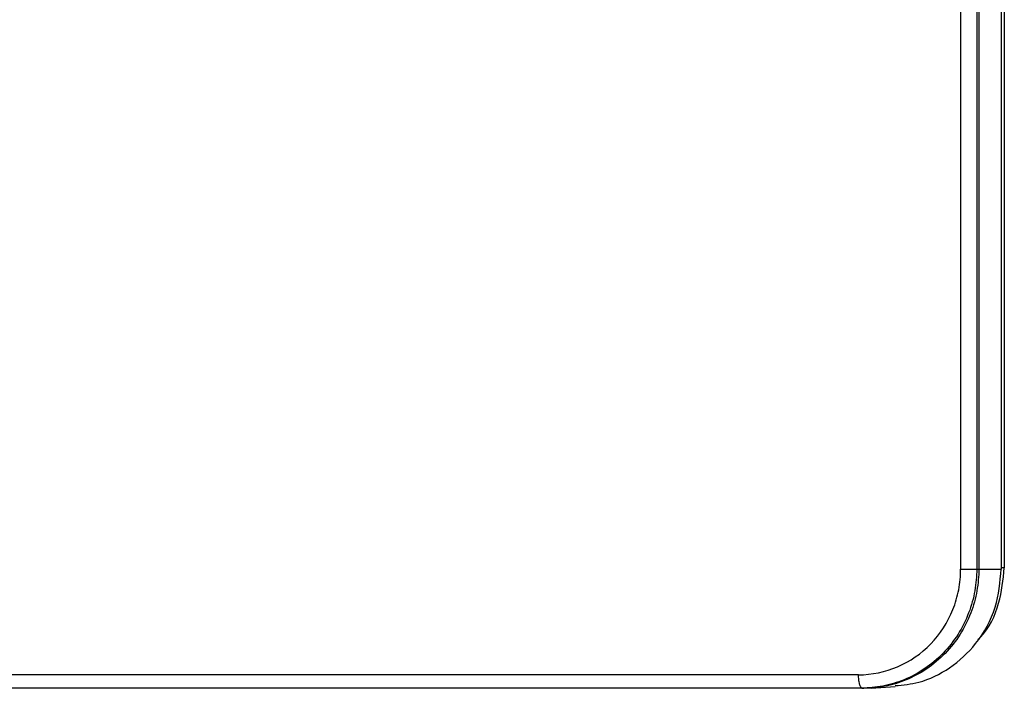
# Model space of a CAD drawing. Header units: millimetres. Extents: x 280 to 1260, y 186 to 1286.
# Tile 8 of 18: x 1186 to 1260, y 186 to 236. Entities that reach past the tile are written whole.
import ezdxf

# ---------------------------------------------------------------- set-up
doc = ezdxf.new("R2010")
doc.units = ezdxf.units.MM
doc.header["$LTSCALE"] = 10

msp = doc.modelspace()

# ---------------------------------------------------------------- linework, layer by layer
at = {"color": 7, "linetype": 'Continuous', "lineweight": 25}
for p, q in [((1256.624, 281.799), (1256.624, 194.599)), ((1257.839, 281.799), (1257.839, 194.599)), ((1257.996, 281.799), (1257.996, 194.599)), ((1259.692, 281.799), (1259.692, 194.599)), ((1259.706, 194.599), (1259.706, 281.799)), ((1259.924, 281.699), (1259.924, 194.699)), ((1257.839, 194.599), (1257.996, 194.599)), ((1257.996, 194.599), (1259.692, 194.599)), ((1259.692, 194.599), (1259.696, 194.599)), ((1259.924, 194.699), (1259.706, 194.699)), ((1248.914, 186.617), (1164.685, 186.617)), ((1249.164, 185.618), (1164.935, 185.618)), ((1249.302, 185.599), (1165.074, 185.599)), ((1249.164, 185.618), (1249.302, 185.599)), ((1249.869, 185.618), (1251.675, 185.74))]:
    msp.add_line(p, q, dxfattribs=at)
for points, knots in [([(1248.914, 186.617), (1249.926, 186.617), (1250.93, 186.824), (1252.799, 187.626), (1253.65, 188.214), (1255.081, 189.696), (1255.65, 190.577), (1256.231, 192.028), (1256.377, 192.528), (1256.575, 193.556), (1256.624, 194.075), (1256.624, 194.599)], [0, 0, 0, 0, 0.25, 0.25, 0.5, 0.5, 0.75, 0.75, 0.875, 0.875, 1, 1, 1, 1]), ([(1257.839, 194.599), (1257.839, 194.07), (1257.794, 193.521), (1257.595, 192.409), (1257.442, 191.846), (1257.019, 190.74), (1256.749, 190.198), (1256.101, 189.171), (1255.722, 188.687), (1254.875, 187.81), (1254.407, 187.417), (1253.415, 186.746), (1252.891, 186.467), (1251.823, 186.03), (1251.28, 185.871), (1250.206, 185.665), (1249.675, 185.618), (1249.164, 185.618)], [0, 0, 0, 0, 0.125, 0.125, 0.25, 0.25, 0.375, 0.375, 0.5, 0.5, 0.625, 0.625, 0.75, 0.75, 0.875, 0.875, 1, 1, 1, 1]), ([(1257.996, 194.599), (1257.996, 194.069), (1257.95, 193.519), (1257.751, 192.404), (1257.597, 191.84), (1257.174, 190.732), (1256.904, 190.189), (1256.254, 189.16), (1255.874, 188.674), (1255.025, 187.796), (1254.557, 187.403), (1253.563, 186.73), (1253.037, 186.45), (1251.967, 186.012), (1251.423, 185.852), (1250.346, 185.646), (1249.815, 185.599), (1249.302, 185.599)], [0, 0, 0, 0, 0.125, 0.125, 0.25, 0.25, 0.375, 0.375, 0.5, 0.5, 0.625, 0.625, 0.75, 0.75, 0.875, 0.875, 1, 1, 1, 1]), ([(1251.667, 185.801), (1252.273, 185.857), (1253.731, 185.99), (1255.886, 187.071), (1257.949, 188.974), (1259.412, 191.597), (1259.601, 193.625), (1259.692, 194.599)], [0, 0, 0, 0, 0.141238, 0.3398, 0.544689, 0.781212, 1, 1, 1, 1]), ([(1256.624, 194.599), (1256.736, 194.599), (1256.862, 194.599), (1257.119, 194.599), (1257.25, 194.599), (1257.486, 194.599), (1257.589, 194.599), (1257.749, 194.599), (1257.805, 194.599), (1257.839, 194.599)], [0, 0, 0, 0, 0.25, 0.25, 0.5, 0.5, 0.75, 0.75, 1, 1, 1, 1]), ([(1257.926, 189.279), (1257.989, 189.336), (1258.765, 190.039), (1259.632, 191.934), (1259.829, 193.802), (1259.924, 194.699)], [0, 0, 0, 0, 0.044349, 0.540786, 1, 1, 1, 1]), ([(1249.164, 185.618), (1249.134, 185.622), (1249.102, 185.647), (1249.04, 185.749), (1249.011, 185.826), (1248.963, 186.019), (1248.944, 186.136), (1248.92, 186.377), (1248.914, 186.501), (1248.914, 186.617)], [0, 0, 0, 0, 0.25, 0.25, 0.5, 0.5, 0.75, 0.75, 1, 1, 1, 1])]:
    msp.add_open_spline(points, degree=3, knots=knots, dxfattribs=at)

doc.saveas('drawing.dxf')
